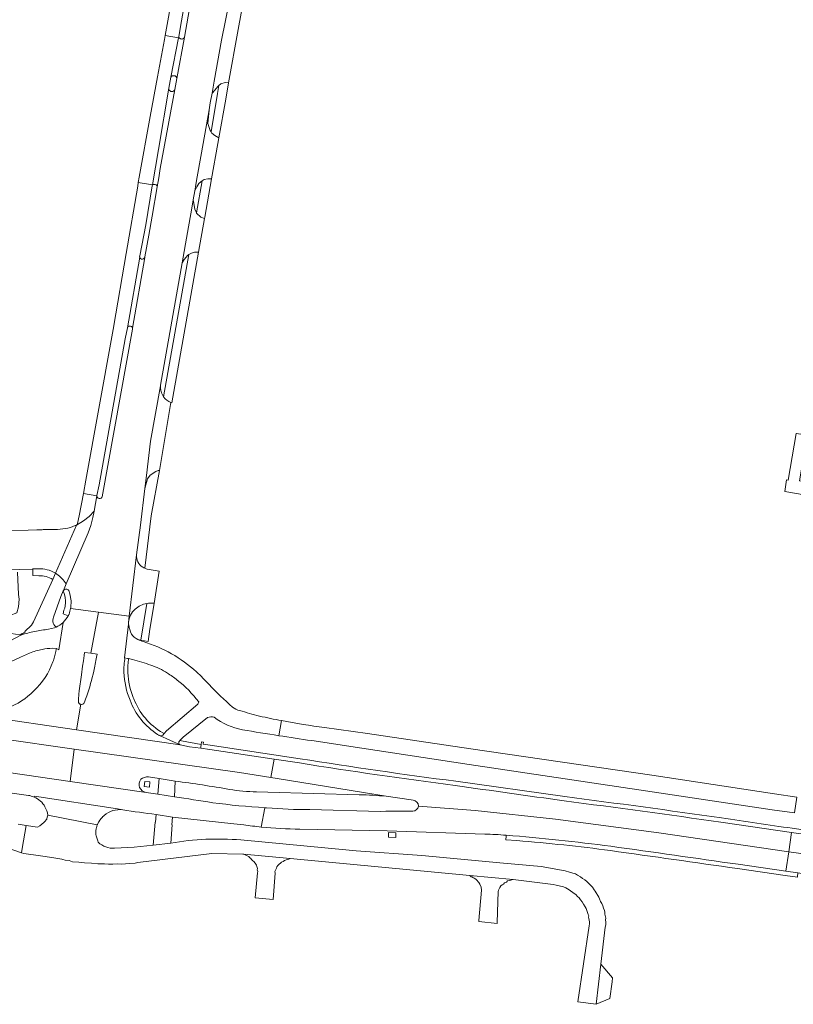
# Model space of a CAD drawing. Header units: metres. Extents: x 151213 to 156373, y 469495 to 475754.
# Tile 13 of 230: x 153380 to 153523, y 471037 to 471220. Entities that reach past the tile are written whole.
import ezdxf

# ---------------------------------------------------------------- set-up
doc = ezdxf.new("R2010")
doc.units = ezdxf.units.M
for name, color, linetype, lineweight in [('B-WE-OG-TERREIN_BEGROEID-GV', 252, 'Continuous', 18), ('B-WE-VH-GESLOTENVERHARDING-GV', 252, 'Continuous', 18), ('B-WE-VH-GESLOTENVERHARDING_ASFALT-GV', 252, 'Continuous', 18), ('B-WE-VH-HALFVERHARDING-GV', 252, 'Continuous', 18), ('B-WE-VH-OPENVERHARDING-GV', 252, 'Continuous', 18), ('B-WE-VH-OPENVERHARDING_BETONSTRAATSTEEN-GV', 252, 'Continuous', 18), ('B-WE-VH-OPENVERHARDING_STRAATBAKSTEEN-GV', 252, 'Continuous', 18), ('B-WE-VH-OPENVERHARDING_TEGEL-GV', 252, 'Continuous', 18)]:
    doc.layers.add(name, color=color, linetype=linetype, lineweight=lineweight)

msp = doc.modelspace()

# ---------------------------------------------------------------- linework, layer by layer
at = {"layer": 'B-WE-OG-TERREIN_BEGROEID-GV', "flags": 128}
for points in [[(153383.072, 471116.795), (153381.988, 471116.832), (153381.963, 471118.048), (153381.814, 471118.044), (153379.477, 471117.956)], [(153379.131, 471117.48), (153379.284, 471113.347), (153379.428, 471112.482), (153379.337, 471111.014), (153378.975, 471109.926), (153377.688, 471109.437), (153376.401, 471109.038), (153371.199, 471108.222), (153368.106, 471107.618), (153371.452, 471107.1), (153379.589, 471105.841), (153379.652, 471105.876)], [(153380.562, 471106.338), (153380.504, 471106.465), (153381.71, 471107.656), (153381.931, 471107.93), (153382.119, 471108.226), (153385.648, 471116.116)], [(153388.537, 471109.373), (153387.604, 471109.735), (153387.738, 471110.413), (153387.87, 471110.805), (153387.959, 471111.209), (153388.019, 471111.807), (153388.019, 471112.133), (153387.957, 471112.761), (153387.828, 471113.32), (153387.587, 471113.985), (153387.175, 471112.981), (153385.786, 471109.141), (153385.705, 471108.868), (153385.672, 471108.585), (153385.689, 471108.301), (153385.756, 471108.024), (153385.87, 471107.763), (153386.028, 471107.526), (153386.266, 471107.277)], [(153401.984, 471104.87), (153403.08, 471111.671)], [(153399.674, 471108.129), (153399.672, 471108.108), (153399.679, 471107.962), (153399.692, 471107.817), (153399.765, 471107.673), (153399.835, 471107.236), (153399.881, 471107.019), (153399.914, 471106.886), (153399.934, 471106.805), (153400.064, 471106.381), (153400.222, 471105.968)], [(153401.443, 471104.962), (153401.679, 471104.922), (153401.984, 471104.87)]]:
    msp.add_lwpolyline(points, dxfattribs=at)
at = {"layer": 'B-WE-OG-TERREIN_BEGROEID-GV'}
for points in [[(153384.411, 471116.651, 0.0747021), (153383.072, 471116.795)], [(153385.648, 471116.116, 0.075411), (153384.411, 471116.651)], [(153400.937, 471110.614, 0.0863723), (153400.087, 471109.483)], [(153401.929, 471111.303, 0.0755615), (153400.937, 471110.614)], [(153403.08, 471111.671, 0.0745926), (153401.929, 471111.303)], [(153387.567, 471108.146, 0.0786788), (153388.537, 471109.373)], [(153400.087, 471109.483, 0.0878264), (153399.674, 471108.129)], [(153386.266, 471107.277, 0.0785314), (153387.567, 471108.146)], [(153379.652, 471105.876, -0.0157865), (153380.1, 471106.121)], [(153380.1, 471106.121, -0.0157447), (153380.562, 471106.338)], [(153400.222, 471105.968, 0.1243936), (153401.443, 471104.962)]]:
    msp.add_lwpolyline(points, format="xyb", dxfattribs=at)
at = {"layer": 'B-WE-VH-GESLOTENVERHARDING-GV'}
for points in [[(153388.956, 471110.757, -0.0180487), (153388.846, 471110.214)], [(153388.537, 471109.373, -0.0786788), (153387.567, 471108.146)], [(153388.619, 471109.526, -0.0128763), (153388.537, 471109.373)], [(153388.696, 471109.681, -0.0077453), (153388.619, 471109.526)], [(153388.846, 471110.214, -0.0188526), (153388.696, 471109.681)], [(153387.567, 471108.146, -0.0785314), (153386.266, 471107.277)], [(153382.308, 471106.482, 0.0271885), (153379.772, 471105.813)], [(153384.901, 471106.873, 0.0273981), (153382.308, 471106.482)], [(153401.443, 471104.962, -0.1243936), (153400.222, 471105.968)], [(153383.71, 471103.14, -0.0334051), (153385.596, 471103.379)], [(153402.436, 471104.601, 0.0012129), (153401.443, 471104.962)], [(153412.268, 471098.993, 0.1122994), (153402.436, 471104.601)], [(153381.37, 471102.47, -0.0426635), (153383.71, 471103.14)], [(153385.991, 471101.798, -0.0174617), (153385.684, 471100.831)], [(153386.225, 471102.775, -0.0185835), (153385.991, 471101.798)], [(153385.684, 471100.831, -0.119678), (153382.137, 471095.461)], [(153398.85, 471098.913, -0.0167893), (153398.859, 471099.926)], [(153398.859, 471099.926, -0.0179117), (153398.939, 471100.929)], [(153400.463, 471101.26, -0.0233665), (153403.839, 471100.217)], [(153403.839, 471100.217, -0.0113527), (153405.397, 471099.617)], [(153405.397, 471099.617, -0.0202096), (153406.899, 471098.757)], [(153393.257, 471099.122, -0.0308816), (153391.961, 471094.524)], [(153399.982, 471093.734, -0.0942402), (153398.85, 471098.913)], [(153406.899, 471098.757, -0.0263837), (153408.723, 471097.475)], [(153413.487, 471097.799, 0.016165), (153412.268, 471098.993)], [(153408.723, 471097.475, -0.0667667), (153412.695, 471093.404)], [(153418.986, 471092.458, -0.020389), (153414.61, 471096.618)], [(153382.137, 471095.461, -0.2359256), (153371.48, 471091.679)], [(153390.442, 471093.523, -0.0223635), (153390.498, 471094.864)], [(153391.961, 471094.524, -0.0080945), (153391.501, 471093.276)], [(153390.891, 471092.975, -0.4243715), (153390.442, 471093.523)], [(153391.501, 471093.276, -0.3392515), (153390.891, 471092.975)], [(153405.095, 471087.378, -0.1591172), (153399.982, 471093.734)], [(153420.276, 471091.821, -0.1262061), (153418.986, 471092.458)], [(153414.352, 471090.528, -0.1645583), (153415.543, 471090.608)], [(153415.543, 471090.608, 0.1155655), (153420.816, 471088.253)], [(153423.963, 471090.798, -0.0117373), (153420.276, 471091.821)], [(153428.063, 471089.944, -0.0083374), (153423.963, 471090.798)], [(153436.039, 471088.684, -0.0160491), (153428.063, 471089.944)], [(153405.464, 471087.18, -0.0653484), (153405.295, 471087.255)], [(153406.06, 471087.279, -0.226395), (153405.464, 471087.18)], [(153420.816, 471088.253, 0.002741), (153427.531, 471087.159)], [(153427.531, 471087.159, 0.003116), (153433.636, 471086.246)], [(153409.121, 471086.171, 0.5068073), (153409.268, 471085.494)], [(153409.268, 471085.494, -0.5068073), (153409.121, 471086.171)], [(153460.228, 471077.928, -0.0078374), (153431.387, 471082.104)], [(153403.43, 471079.527, 0.1892392), (153401.984, 471079.077)], [(153401.984, 471079.077, -0.1892392), (153403.43, 471079.527)], [(153401.984, 471079.077, 0.2366375), (153401.751, 471077.56)], [(153401.751, 471077.56, -0.2366375), (153401.984, 471079.077)], [(153418.432, 471077.209, 0.0116235), (153408.362, 471078.73)], [(153408.362, 471078.73, -0.0116235), (153418.432, 471077.209)], [(153480.403, 471075.087, -0.0002499), (153460.228, 471077.928)], [(153381.147, 471076.097, -0.0637481), (153382.212, 471075.793)], [(153401.751, 471077.56, 0.2205887), (153402.959, 471076.638)], [(153402.959, 471076.638, -0.2205887), (153401.751, 471077.56)], [(153423.399, 471076.762, -0.0356185), (153418.432, 471077.209)], [(153418.432, 471077.209, 0.0356185), (153423.399, 471076.762)], [(153447.456, 471075.937, 0.0190146), (153442.458, 471076.22)], [(153442.458, 471076.22, -0.0190146), (153447.456, 471075.937)], [(153382.212, 471075.793, -0.1621799), (153384.221, 471073.992)], [(153408.192, 471075.854, -0.0001587), (153415.307, 471074.737)], [(153415.307, 471074.737, 0.0001587), (153408.192, 471075.854)], [(153415.307, 471074.737, 0.0175528), (153424.983, 471073.816)], [(153424.983, 471073.816, -0.0175528), (153415.307, 471074.737)], [(153452.381, 471073.203, 0.4000273), (153453.412, 471074.114)], [(153453.412, 471074.114, -0.4000273), (153452.381, 471073.203)], [(153453.412, 471074.114, 0.4074457), (153452.43, 471075.216)], [(153452.43, 471075.216, -0.4074457), (153453.412, 471074.114)], [(153509.466, 471071.124, 0.0036835), (153480.403, 471075.087)], [(153384.221, 471073.992, -0.0952455), (153384.741, 471072.461)], [(153395.19, 471072.396, -0.2062119), (153398.639, 471073.435)], [(153398.639, 471073.435, 0.0144438), (153404.806, 471072.572)], [(153425.292, 471073.798, 0.0188519), (153433.303, 471073.455)], [(153433.303, 471073.455, -0.0188519), (153425.292, 471073.798)], [(153421.051, 471070.63, 0.0107664), (153424.299, 471070.235)], [(153424.299, 471070.235, 0.0229493), (153431.464, 471069.842)], [(153465.694, 471068.914, -0.0182819), (153469.688, 471068.715)], [(153469.688, 471068.715, -0.0124185), (153489.091, 471066.668)], [(153489.091, 471066.668, -0.0008029), (153512.635, 471063.329)]]:
    msp.add_lwpolyline(points, format="xyb", dxfattribs=at)
at = {"layer": 'B-WE-VH-GESLOTENVERHARDING-GV', "flags": 128}
for points in [[(153390.498, 471094.864), (153390.561, 471095.458), (153390.965, 471098.43), (153391.196, 471100.028), (153391.34, 471101.02), (153391.483, 471102.011), (153391.564, 471102.569), (153392.722, 471102.424), (153394.108, 471110.065), (153388.956, 471110.757)], [(153398.939, 471100.929), (153398.991, 471101.326), (153398.977, 471101.574), (153399.692, 471107.817), (153399.679, 471107.962), (153399.672, 471108.108), (153399.674, 471108.129), (153399.814, 471109.298), (153394.108, 471110.065), (153392.722, 471102.424), (153393.879, 471102.278), (153393.77, 471101.679), (153393.662, 471101.086), (153393.581, 471100.694), (153393.378, 471099.71), (153393.257, 471099.122)], [(153386.266, 471107.277), (153385.998, 471107.155), (153384.901, 471106.873)], [(153385.596, 471103.379), (153386.339, 471103.309), (153386.806, 471103.082), (153387.567, 471108.146)], [(153387.567, 471108.146), (153386.806, 471103.082), (153386.339, 471103.309), (153386.298, 471103.119), (153386.225, 471102.775)], [(153400.222, 471105.968), (153400.064, 471106.381), (153399.934, 471106.805), (153399.914, 471106.886), (153399.881, 471107.019), (153399.835, 471107.236), (153399.765, 471107.673), (153399.692, 471107.817), (153398.977, 471101.574), (153399.495, 471101.484), (153399.694, 471101.438), (153400.463, 471101.26)], [(153379.772, 471105.813), (153378.702, 471105.206), (153376.694, 471104.159), (153375.155, 471103.374)], [(153372.27, 471098.187), (153376.215, 471100.104), (153379.697, 471101.703), (153381.37, 471102.47)], [(153414.61, 471096.618), (153413.606, 471097.673), (153413.487, 471097.799)], [(153375.783, 471086.62), (153389.626, 471084.667), (153420.288, 471080.34), (153426.048, 471079.394), (153426.701, 471082.812), (153414.746, 471084.619), (153413.077, 471084.841), (153411.011, 471085.124), (153409.268, 471085.494), (153390.081, 471088.251), (153373.128, 471090.687), (153371.383, 471090.938), (153364.4, 471091.903), (153362.807, 471092.157), (153334.026, 471096.07), (153327.01, 471097.008), (153326.501, 471093.258), (153337.844, 471091.713)], [(153371.48, 471091.679), (153365.54, 471092.5), (153364.445, 471092.656), (153364.434, 471092.151), (153364.4, 471091.903), (153371.383, 471090.938), (153373.128, 471090.687), (153390.081, 471088.251), (153390.891, 471092.975)], [(153390.891, 471092.975), (153390.081, 471088.251), (153409.268, 471085.494), (153405.464, 471087.18)], [(153412.695, 471093.404), (153412.541, 471093.01), (153406.737, 471088.03), (153406.298, 471087.543), (153406.06, 471087.279)], [(153409.121, 471086.171), (153409.208, 471086.26), (153409.819, 471086.881), (153414.352, 471090.528)], [(153428.063, 471089.944), (153427.531, 471087.159)], [(153427.531, 471087.159), (153428.063, 471089.944)], [(153433.636, 471086.246), (153442.926, 471084.824), (153462.83, 471081.829), (153495.458, 471076.931), (153518.956, 471073.447), (153523.083, 471072.843), (153523.517, 471075.792), (153519.389, 471076.401), (153496.684, 471079.831), (153463.118, 471084.739), (153443.965, 471087.592), (153436.039, 471088.684)], [(153408.192, 471075.854), (153405.148, 471076.302), (153402.959, 471076.638), (153388.868, 471078.692), (153325.773, 471087.888), (153325.275, 471084.211), (153342.261, 471081.627), (153361.834, 471078.847), (153381.147, 471076.097)], [(153325.773, 471087.888), (153388.868, 471078.692), (153389.626, 471084.667), (153375.783, 471086.62)], [(153405.295, 471087.255), (153405.095, 471087.378)], [(153405.464, 471087.18), (153409.268, 471085.494)], [(153413.077, 471084.841), (153413.107, 471085.089), (153413.15, 471085.501), (153409.503, 471086.203), (153409.208, 471086.26), (153409.121, 471086.171)], [(153409.268, 471085.494), (153411.011, 471085.124), (153413.077, 471084.841)], [(153447.456, 471075.937), (153427.228, 471079.2), (153426.048, 471079.394), (153420.288, 471080.34), (153389.626, 471084.667), (153388.868, 471078.692), (153402.959, 471076.638)], [(153431.387, 471082.104), (153426.701, 471082.812), (153426.048, 471079.394), (153427.228, 471079.2), (153447.456, 471075.937), (153452.07, 471075.268), (153452.43, 471075.216)], [(153402.959, 471076.638), (153405.148, 471076.302), (153405.399, 471079.211), (153403.43, 471079.527)], [(153403.43, 471079.527), (153405.399, 471079.211), (153408.362, 471078.73)], [(153408.362, 471078.73), (153408.192, 471075.854)], [(153382.212, 471075.793), (153382.287, 471075.924), (153397.627, 471073.589), (153398.639, 471073.435)], [(153398.639, 471073.435), (153397.627, 471073.589), (153382.287, 471075.924), (153382.212, 471075.793)], [(153442.458, 471076.22), (153425.534, 471076.701), (153423.399, 471076.762)], [(153423.399, 471076.762), (153425.534, 471076.701), (153442.458, 471076.22)], [(153452.43, 471075.216), (153452.07, 471075.268), (153447.456, 471075.937)], [(153512.635, 471063.329), (153521.491, 471062.046), (153522.025, 471065.667), (153497.927, 471069.159), (153478.841, 471071.666), (153463.943, 471073.273), (153453.412, 471074.114)], [(153453.412, 471074.114), (153463.943, 471073.273), (153478.841, 471071.666), (153497.927, 471069.159), (153522.025, 471065.667), (153522.547, 471069.209), (153509.466, 471071.124)], [(153384.741, 471072.461), (153393.909, 471070.631), (153393.947, 471070.731), (153393.992, 471070.822), (153394.132, 471071.107), (153394.196, 471071.211), (153394.3, 471071.381), (153394.351, 471071.464), (153394.447, 471071.593), (153394.555, 471071.739), (153394.601, 471071.8), (153394.752, 471071.968), (153394.852, 471072.078), (153394.882, 471072.112), (153395.1, 471072.313), (153395.19, 471072.396)], [(153404.806, 471072.572), (153407.865, 471072.087)], [(153425.292, 471073.798), (153424.983, 471073.816), (153424.299, 471070.235)], [(153424.299, 471070.235), (153424.983, 471073.816)], [(153424.983, 471073.816), (153425.292, 471073.798)], [(153433.303, 471073.455), (153446.331, 471073.136), (153447.363, 471073.168), (153451.897, 471073.2), (153452.381, 471073.203)], [(153452.381, 471073.203), (153451.897, 471073.2), (153447.363, 471073.168), (153446.331, 471073.136), (153433.303, 471073.455)], [(153407.865, 471072.087), (153419.221, 471070.838), (153421.051, 471070.63)], [(153431.464, 471069.842), (153447.647, 471069.516), (153465.694, 471068.914)]]:
    msp.add_lwpolyline(points, dxfattribs=at)
for points in [[(153403.661, 471078.602), (153403.574, 471077.637), (153402.609, 471077.724), (153402.696, 471078.689)], [(153405.148, 471076.302), (153408.192, 471075.854), (153408.362, 471078.73), (153405.399, 471079.211)], [(153558.353, 471063.918), (153536.903, 471067.082), (153535.837, 471067.249), (153526.974, 471068.578), (153522.547, 471069.209), (153522.025, 471065.667), (153534.181, 471063.953), (153557.227, 471060.483), (153583.83, 471056.583), (153607.092, 471053.084), (153619.574, 471051.28), (153619.901, 471054.829), (153604.231, 471057.17), (153576.896, 471061.141), (153559.469, 471063.775)], [(153521.491, 471062.046), (153523.721, 471061.723), (153524.751, 471061.57), (153534.068, 471060.187), (153536.774, 471059.786), (153542.946, 471058.89), (153544.349, 471058.687), (153551.246, 471057.686), (153564.953, 471055.656), (153586.306, 471052.488), (153604.831, 471049.737), (153619.236, 471047.609), (153619.574, 471051.28), (153607.092, 471053.084), (153583.83, 471056.583), (153557.227, 471060.483), (153534.181, 471063.953), (153522.025, 471065.667)]]:
    msp.add_lwpolyline(points, close=True, dxfattribs=at)
at = {"layer": 'B-WE-VH-GESLOTENVERHARDING_ASFALT-GV', "flags": 128}
for points in [[(153388.956, 471110.757), (153394.108, 471110.065), (153399.814, 471109.298), (153401.182, 471120.679), (153401.9, 471126.184), (153402.724, 471132.957), (153403.021, 471135.4), (153403.751, 471141.736), (153405.62, 471152.014), (153405.597, 471152.138), (153409.61, 471174.781), (153410.601, 471180.372), (153411.419, 471184.909), (153411.692, 471186.477), (153411.973, 471188.095), (153412.101, 471188.831), (153412.265, 471190.011), (153413.191, 471195.153), (153414.625, 471203.12), (153414.856, 471204.404), (153415.177, 471206.188), (153415.583, 471208.439), (153416.949, 471216.018), (153419.753, 471230.07)], [(153412.02, 471227.96), (153410.086, 471216.602)], [(153410.078, 471216.563), (153408.664, 471208.918), (153408.292, 471206.905), (153405.579, 471192.24), (153405.308, 471190.531), (153405.01, 471188.829), (153404.067, 471183.445), (153403.452, 471179.875), (153402.734, 471175.871), (153402.712, 471175.779), (153400.445, 471162.664), (153400.446, 471162.635), (153400.441, 471162.481), (153394.841, 471131.446), (153394.752, 471131.278), (153394.608, 471131.154), (153394.428, 471131.091), (153394.238, 471131.098), (153394.064, 471131.174), (153393.929, 471131.308), (153393.853, 471131.483), (153393.84, 471131.583), (153393.314, 471128.775), (153393.093, 471127.594), (153392.732, 471126.136), (153392.222, 471124.724), (153388.142, 471115.272), (153387.634, 471114.07), (153387.719, 471114.153), (153387.818, 471114.218), (153387.927, 471114.265), (153388.042, 471114.291), (153388.161, 471114.296), (153388.278, 471114.279), (153388.39, 471114.24), (153388.493, 471114.183), (153388.633, 471114.048), (153388.801, 471113.429), (153389.057, 471112.136)], [(153386.075, 471125.385), (153383.861, 471125.336), (153383.691, 471125.324), (153382.719, 471125.285), (153369.944, 471124.827), (153367.106, 471124.719), (153365.686, 471124.675)], [(153386.162, 471117.288), (153390.059, 471126.182), (153389.979, 471126.135), (153389.83, 471126.094)], [(153360.691, 471117.656), (153361.944, 471117.603), (153379.477, 471117.956), (153381.814, 471118.044), (153381.963, 471118.048), (153382.965, 471118.077)], [(153385.998, 471107.155), (153386.266, 471107.277), (153386.028, 471107.526), (153385.87, 471107.763), (153385.756, 471108.024), (153385.689, 471108.301), (153385.672, 471108.585), (153385.705, 471108.868), (153385.786, 471109.141), (153387.175, 471112.981), (153387.587, 471113.985), (153387.634, 471114.07), (153388.142, 471115.272), (153387.6, 471116.053), (153386.933, 471116.732), (153386.162, 471117.288), (153385.648, 471116.116), (153382.119, 471108.226), (153381.931, 471107.93), (153381.71, 471107.656), (153380.504, 471106.465), (153380.562, 471106.338)], [(153384.901, 471106.873), (153385.998, 471107.155)], [(153379.652, 471105.876), (153379.589, 471105.841), (153379.772, 471105.813)], [(153393.909, 471070.631), (153384.741, 471072.461), (153384.646, 471072.083), (153384.544, 471071.752), (153384.531, 471071.711), (153384.37, 471071.491), (153384.298, 471071.402), (153384.284, 471071.385), (153384.194, 471071.282), (153384.046, 471071.131), (153384.003, 471071.087), (153383.26, 471070.453), (153382.833, 471070.205), (153380.755, 471070.538), (153379.991, 471066.242), (153379.848, 471065.475), (153380.295, 471065.319), (153383.376, 471064.893), (153385.503, 471064.56), (153387.337, 471064.265), (153387.536, 471064.234), (153387.971, 471064.119), (153388.721, 471064.026), (153389.337, 471063.813), (153390.499, 471063.715), (153390.947, 471063.649), (153391.553, 471063.593), (153392.824, 471063.518), (153394.035, 471063.407), (153395.271, 471063.393), (153395.986, 471063.36), (153396.81, 471063.351), (153397.647, 471063.39), (153398.471, 471063.38), (153399.15, 471063.409), (153399.794, 471063.498), (153400.946, 471063.558), (153401.432, 471063.637), (153415.148, 471065.309), (153420.856, 471065.207), (153421.085, 471065.185), (153429.675, 471064.376), (153462.922, 471061.243), (153470.971, 471060.485), (153478.379, 471059.575), (153478.923, 471059.484), (153480.277, 471059.129), (153480.699, 471058.967), (153481.373, 471058.583), (153482.239, 471057.943), (153482.6, 471057.745), (153482.911, 471057.353), (153483.211, 471057.119), (153483.425, 471056.753), (153483.736, 471056.362), (153483.985, 471055.935), (153484.319, 471055.434), (153484.497, 471055.129), (153484.615, 471054.788), (153484.719, 471054.399), (153484.885, 471054.046), (153484.966, 471053.766), (153484.951, 471053.512), (153484.997, 471053.293), (153485.087, 471052.649), (153485.095, 471052.286), (153485.054, 471051.935), (153482.965, 471037.862), (153486.354, 471037.386), (153487.225, 471044.795), (153488.033, 471051.67), (153488.147, 471052.105), (153488.129, 471052.626), (153488.085, 471053.051), (153488.113, 471053.354), (153487.94, 471054.071), (153487.932, 471054.435), (153487.863, 471054.763), (153487.674, 471055.226), (153487.57, 471055.615), (153487.381, 471056.078), (153487.167, 471056.444), (153486.978, 471056.906), (153486.813, 471057.26), (153486.171, 471058.358), (153485.98, 471058.615), (153485.646, 471059.116), (153484.628, 471060.158), (153484.244, 471060.465), (153483.834, 471060.676), (153483.45, 471060.983), (153482.872, 471061.342), (153482.511, 471061.54), (153482.04, 471061.715), (153481.411, 471061.88), (153480.602, 471062.143), (153476.15, 471062.898), (153468.501, 471063.613), (153454.015, 471064.966), (153441.859, 471065.832), (153420.495, 471067.849)], [(153375.951, 471066.838), (153379.848, 471065.475), (153379.991, 471066.242), (153380.755, 471070.538), (153379.229, 471070.783)], [(153393.61, 471069.523), (153393.685, 471069.935), (153393.735, 471070.115), (153393.798, 471070.339), (153393.821, 471070.4), (153393.909, 471070.631)], [(153394.076, 471067.418), (153393.998, 471067.669), (153393.699, 471068.624)], [(153407.558, 471067.252), (153404.263, 471066.858), (153400.719, 471066.486), (153397.124, 471066.3)]]:
    msp.add_lwpolyline(points, dxfattribs=at)
at = {"layer": 'B-WE-VH-GESLOTENVERHARDING_ASFALT-GV'}
for points in [[(153410.086, 471216.602, -0.0542701), (153410.078, 471216.563)], [(153389.83, 471126.094, -0.1094248), (153386.075, 471125.385)], [(153382.965, 471118.077, -0.0742138), (153384.623, 471117.922)], [(153384.623, 471117.922, -0.0740825), (153386.162, 471117.288)], [(153389.038, 471111.444, -0.0231339), (153388.956, 471110.757)], [(153389.057, 471112.136, -0.02166), (153389.038, 471111.444)], [(153380.1, 471106.121, 0.0157865), (153379.652, 471105.876)], [(153379.772, 471105.813, -0.0271885), (153382.308, 471106.482)], [(153380.562, 471106.338, 0.0157447), (153380.1, 471106.121)], [(153382.308, 471106.482, -0.0273981), (153384.901, 471106.873)], [(153393.699, 471068.624, -0.0366783), (153393.61, 471069.523)], [(153395.489, 471066.555, -0.0984052), (153394.076, 471067.418)], [(153414.008, 471067.96, 0.0316213), (153407.558, 471067.252)], [(153420.495, 471067.849, 0.0316003), (153414.008, 471067.96)], [(153397.124, 471066.3, -0.0984607), (153395.489, 471066.555)]]:
    msp.add_lwpolyline(points, format="xyb", dxfattribs=at)
at = {"layer": 'B-WE-VH-GESLOTENVERHARDING_ASFALT-GV', "flags": 128}
for points in [[(153391.363, 471132.016), (153390.581, 471127.873), (153390.253, 471126.488), (153390.185, 471126.317), (153390.059, 471126.182), (153391.367, 471126.942), (153392.41, 471127.785), (153393.314, 471128.775), (153393.84, 471131.583)], [(153386.162, 471117.288), (153386.933, 471116.732), (153387.6, 471116.053), (153388.142, 471115.272), (153392.222, 471124.724), (153392.732, 471126.136), (153393.093, 471127.594), (153393.314, 471128.775), (153392.41, 471127.785), (153391.367, 471126.942), (153390.059, 471126.182)], [(153404.647, 471071.118), (153404.263, 471066.858), (153407.558, 471067.252), (153407.76, 471070.647), (153407.749, 471070.648), (153407.865, 471072.087), (153404.806, 471072.572), (153404.684, 471071.113)]]:
    msp.add_lwpolyline(points, close=True, dxfattribs=at)
at = {"layer": 'B-WE-VH-HALFVERHARDING-GV', "flags": 128}
for points in [[(153431.51, 471082.894), (153414.846, 471085.414), (153413.548, 471085.581), (153413.597, 471085.967), (153413.236, 471086.008), (153413.15, 471085.501), (153413.107, 471085.089), (153413.077, 471084.841), (153414.746, 471084.619), (153426.701, 471082.812), (153431.387, 471082.104)], [(153480.51, 471075.88), (153460.335, 471078.721)], [(153509.466, 471071.124), (153522.547, 471069.209), (153526.974, 471068.578), (153535.837, 471067.249), (153535.956, 471068.04), (153527.089, 471069.37), (153522.664, 471070.001)], [(153469.688, 471068.715), (153469.654, 471068.516), (153469.604, 471067.885), (153471.658, 471067.723)], [(153512.521, 471062.537), (153521.37, 471061.259), (153523.624, 471060.934), (153523.678, 471061.064), (153523.721, 471061.723), (153521.491, 471062.046), (153512.635, 471063.329)]]:
    msp.add_lwpolyline(points, dxfattribs=at)
at = {"layer": 'B-WE-VH-HALFVERHARDING-GV'}
for points in [[(153431.387, 471082.104, 0.0078374), (153460.228, 471077.928)], [(153460.335, 471078.721, -0.0078078), (153431.51, 471082.894)], [(153460.228, 471077.928, 0.0002499), (153480.403, 471075.087)], [(153509.582, 471071.916, 0.003644), (153480.51, 471075.88)], [(153480.403, 471075.087, -0.0036835), (153509.466, 471071.124)], [(153522.664, 471070.001, -0.0013503), (153509.582, 471071.916)], [(153489.091, 471066.668, 0.0124185), (153469.688, 471068.715)], [(153471.658, 471067.723, -0.0128151), (153488.984, 471065.875)], [(153488.984, 471065.875, -0.0008507), (153512.521, 471062.537)], [(153512.635, 471063.329, 0.0008029), (153489.091, 471066.668)]]:
    msp.add_lwpolyline(points, format="xyb", dxfattribs=at)
at = {"layer": 'B-WE-VH-OPENVERHARDING-GV', "flags": 128}
for points in [[(153393.257, 471099.122), (153393.378, 471099.71), (153393.581, 471100.694), (153393.662, 471101.086), (153393.77, 471101.679), (153393.879, 471102.278), (153392.722, 471102.424), (153391.564, 471102.569), (153391.483, 471102.011), (153391.34, 471101.02), (153391.196, 471100.028), (153390.965, 471098.43), (153390.561, 471095.458), (153390.498, 471094.864)], [(153399.602, 471100.504), (153399.634, 471100.828), (153399.672, 471101.211), (153399.694, 471101.438), (153399.495, 471101.484), (153398.977, 471101.574), (153398.991, 471101.326), (153398.939, 471100.929)], [(153405.095, 471087.378), (153405.295, 471087.255)], [(153406.06, 471087.279), (153406.298, 471087.543), (153406.058, 471087.678)]]:
    msp.add_lwpolyline(points, dxfattribs=at)
at = {"layer": 'B-WE-VH-OPENVERHARDING-GV'}
for points in [[(153398.859, 471099.926, 0.0167893), (153398.85, 471098.913)], [(153398.939, 471100.929, 0.0179117), (153398.859, 471099.926)], [(153399.587, 471098.806, -0.0177102), (153399.571, 471099.823)], [(153399.571, 471099.823, -0.0101911), (153399.602, 471100.504)], [(153391.961, 471094.524, 0.0308816), (153393.257, 471099.122)], [(153398.85, 471098.913, 0.0942402), (153399.982, 471093.734)], [(153400.58, 471094.254, -0.0823903), (153399.587, 471098.806)], [(153390.498, 471094.864, 0.0223635), (153390.442, 471093.523)], [(153391.501, 471093.276, 0.0080945), (153391.961, 471094.524)], [(153400.678, 471094.014, -0.0071425), (153400.58, 471094.254)], [(153390.442, 471093.523, 0.4243715), (153390.891, 471092.975)], [(153390.891, 471092.975, 0.3392515), (153391.501, 471093.276)], [(153399.982, 471093.734, 0.1591172), (153405.095, 471087.378)], [(153406.058, 471087.678, -0.1739481), (153400.678, 471094.014)], [(153405.295, 471087.255, 0.0653484), (153405.464, 471087.18)], [(153405.464, 471087.18, 0.226395), (153406.06, 471087.279)]]:
    msp.add_lwpolyline(points, format="xyb", dxfattribs=at)
at = {"layer": 'B-WE-VH-OPENVERHARDING-GV', "flags": 128}
for points in [[(153403.661, 471078.602), (153402.696, 471078.689), (153402.609, 471077.724), (153403.574, 471077.637)], [(153449.212, 471068.303), (153449.225, 471069.157), (153447.886, 471069.219), (153447.873, 471068.365)]]:
    msp.add_lwpolyline(points, close=True, dxfattribs=at)
at = {"layer": 'B-WE-VH-OPENVERHARDING_BETONSTRAATSTEEN-GV', "flags": 128}
for points in [[(153419.753, 471230.07), (153416.949, 471216.018), (153415.583, 471208.439), (153415.177, 471206.188), (153415.672, 471206.786), (153416.22, 471207.46), (153416.448, 471207.64), (153416.831, 471207.945), (153417.622, 471208.169), (153418.236, 471208.14), (153419.988, 471218.032), (153421.689, 471227.173)], [(153405.62, 471152.014), (153403.751, 471141.736), (153403.021, 471135.4), (153402.724, 471132.957), (153403.194, 471134.753), (153403.737, 471135.424), (153404.743, 471136.095), (153405.167, 471136.287), (153405.423, 471136.323), (153405.811, 471138.493), (153407.567, 471148.867)], [(153401.182, 471120.679), (153399.814, 471109.298), (153399.674, 471108.129)], [(153382.965, 471118.077), (153381.963, 471118.048), (153381.988, 471116.832), (153383.072, 471116.795)], [(153404.303, 471111.685), (153404.42, 471111.675), (153405.371, 471117.616), (153403.174, 471118.02)], [(153385.648, 471116.116), (153386.162, 471117.288)], [(153389.057, 471112.136), (153388.801, 471113.429), (153388.633, 471114.048), (153388.493, 471114.183), (153388.39, 471114.24), (153388.278, 471114.279), (153388.161, 471114.296), (153388.042, 471114.291), (153387.927, 471114.265), (153387.818, 471114.218), (153387.719, 471114.153), (153387.634, 471114.07)], [(153387.634, 471114.07), (153387.587, 471113.985), (153387.828, 471113.32), (153387.957, 471112.761), (153388.019, 471112.133), (153388.019, 471111.807), (153387.959, 471111.209), (153387.87, 471110.805), (153387.738, 471110.413), (153387.604, 471109.735), (153388.537, 471109.373)]]:
    msp.add_lwpolyline(points, dxfattribs=at)
for points in [[(153407.177, 471207.111), (153407.539, 471209.159), (153408.947, 471216.481), (153406.494, 471216.931), (153406.352, 471216.155), (153405.093, 471209.25), (153403.679, 471201.873), (153401.667, 471190.653), (153401.502, 471189.655), (153404.125, 471189.222), (153405.274, 471195.801)], [(153407.987, 471209.442), (153408.141, 471209.44), (153408.229, 471209.429), (153408.336, 471209.399), (153408.401, 471209.356), (153408.483, 471209.297), (153408.556, 471209.216), (153408.61, 471209.127), (153408.664, 471208.918), (153410.078, 471216.563), (153410.032, 471216.493), (153409.993, 471216.438), (153409.932, 471216.382), (153409.787, 471216.3), (153409.656, 471216.25), (153409.574, 471216.25), (153409.456, 471216.259), (153409.356, 471216.287), (153409.266, 471216.327), (153409.171, 471216.395), (153409.094, 471216.454), (153409.021, 471216.568), (153408.989, 471216.699), (153408.947, 471216.481), (153407.539, 471209.159), (153407.579, 471209.231), (153407.62, 471209.304), (153407.697, 471209.37), (153407.79, 471209.408), (153407.908, 471209.433)], [(153408.141, 471209.44), (153407.987, 471209.442), (153407.908, 471209.433), (153407.79, 471209.408), (153407.697, 471209.37), (153407.62, 471209.304), (153407.579, 471209.231), (153407.539, 471209.159), (153407.177, 471207.111), (153407.185, 471206.902), (153407.248, 471206.771), (153407.321, 471206.698), (153407.43, 471206.617), (153407.534, 471206.549), (153407.656, 471206.526), (153407.801, 471206.526), (153407.914, 471206.54), (153408.023, 471206.594), (153408.105, 471206.658), (153408.195, 471206.757), (153408.292, 471206.905), (153408.664, 471208.918), (153408.61, 471209.127), (153408.556, 471209.216), (153408.483, 471209.297), (153408.401, 471209.356), (153408.336, 471209.399), (153408.229, 471209.429)], [(153405.308, 471190.531), (153405.579, 471192.24), (153408.292, 471206.905), (153408.195, 471206.757), (153408.105, 471206.658), (153408.023, 471206.594), (153407.914, 471206.54), (153407.801, 471206.526), (153407.656, 471206.526), (153407.534, 471206.549), (153407.43, 471206.617), (153407.321, 471206.698), (153407.248, 471206.771), (153407.185, 471206.902), (153407.177, 471207.111), (153405.274, 471195.801), (153404.125, 471189.222), (153404.096, 471189.058), (153404.158, 471189.217), (153404.244, 471189.294), (153404.339, 471189.312), (153404.452, 471189.321), (153404.629, 471189.312), (153404.81, 471189.248), (153404.883, 471189.167), (153404.955, 471189.063), (153405.01, 471188.922), (153405.01, 471188.829)], [(153416.44, 471197.942), (153415.717, 471198.358), (153415.142, 471198.83), (153415.004, 471199.044), (153414.837, 471199.302), (153414.423, 471200.596), (153414.625, 471203.12), (153413.191, 471195.153), (153412.265, 471190.011), (153412.101, 471188.831), (153411.973, 471188.095), (153412.348, 471188.88), (153412.707, 471189.464), (153413.094, 471189.805), (153413.313, 471189.948), (153413.714, 471190.21), (153414.387, 471190.335), (153415.087, 471190.313), (153416.251, 471196.865)], [(153411.419, 471184.909), (153410.601, 471180.372), (153409.61, 471174.781), (153410.008, 471175.398), (153410.712, 471176.194), (153410.887, 471176.3), (153411.349, 471176.58), (153411.94, 471176.762), (153412.683, 471176.78), (153413.787, 471182.996), (153413.076, 471183.267), (153412.303, 471183.995), (153412.268, 471184.07), (153411.962, 471184.723), (153411.758, 471186.156), (153411.692, 471186.477)], [(153399.495, 471162.745), (153399.592, 471162.903), (153399.737, 471163.016), (153399.912, 471163.068), (153400.094, 471163.053), (153400.257, 471162.972), (153400.38, 471162.836), (153400.445, 471162.664), (153402.712, 471175.779), (153402.611, 471175.618), (153402.459, 471175.506), (153402.277, 471175.459), (153402.09, 471175.483), (153401.925, 471175.576), (153401.808, 471175.724), (153401.775, 471175.804)], [(153526.672, 471131.495), (153527.068, 471133.873), (153524.014, 471134.376), (153525.416, 471142.832), (153523.486, 471143.162), (153523.394, 471143.156), (153521.893, 471134.501), (153521.59, 471134.55), (153521.276, 471132.396)], [(153421.085, 471065.185), (153421.652, 471064.895), (153421.978, 471064.758), (153422.133, 471064.562), (153422.35, 471064.402), (153422.505, 471064.207), (153422.709, 471063.998), (153422.925, 471063.838), (153423.152, 471063.52), (153423.259, 471063.337), (153423.414, 471063.142), (153423.46, 471062.923), (153423.519, 471062.752), (153423.565, 471062.534), (153423.549, 471062.279), (153423.631, 471062), (153423.568, 471061.758), (153423.134, 471057.12), (153426.481, 471056.813), (153426.852, 471061.672), (153426.831, 471061.987), (153427.092, 471062.59), (153427.169, 471062.88), (153427.39, 471063.132), (153427.598, 471063.336), (153427.855, 471063.527), (153428.063, 471063.73), (153428.356, 471063.86), (153428.6, 471064.003), (153429.062, 471064.192), (153429.39, 471064.261), (153429.675, 471064.376)], [(153470.971, 471060.485), (153462.922, 471061.243), (153463.159, 471061.035), (153463.353, 471060.985), (153463.485, 471060.898), (153463.714, 471060.786), (153464.027, 471060.601), (153464.266, 471060.332), (153464.457, 471060.075), (153464.625, 471059.927), (153464.804, 471059.622), (153465.028, 471059.099), (153465.082, 471058.516), (153464.618, 471052.905), (153464.598, 471052.71), (153467.988, 471052.381), (153468.027, 471052.538), (153468.17, 471058.275), (153468.233, 471058.516), (153468.358, 471058.794), (153468.518, 471059.01), (153468.703, 471059.323), (153468.912, 471059.527), (153469.156, 471059.669), (153469.377, 471059.921), (153469.718, 471060.039), (153469.926, 471060.242), (153470.315, 471060.347)]]:
    msp.add_lwpolyline(points, close=True, dxfattribs=at)
at = {"layer": 'B-WE-VH-OPENVERHARDING_BETONSTRAATSTEEN-GV'}
for points in [[(153406.2, 471149.937, -0.1781014), (153405.62, 471152.014)], [(153407.567, 471148.867, -0.1423247), (153406.2, 471149.937)], [(153402.32, 471118.388, -0.2673068), (153401.182, 471120.679)], [(153384.623, 471117.922, 0.0742138), (153382.965, 471118.077)], [(153386.162, 471117.288, 0.0740825), (153384.623, 471117.922)], [(153402.706, 471118.174, -0.0426919), (153402.32, 471118.388)], [(153403.174, 471118.02, -0.0474912), (153402.706, 471118.174)], [(153383.072, 471116.795, -0.0747021), (153384.411, 471116.651)], [(153384.411, 471116.651, -0.075411), (153385.648, 471116.116)], [(153388.846, 471110.214, 0.0180487), (153388.956, 471110.757)], [(153388.956, 471110.757, 0.0231339), (153389.038, 471111.444)], [(153389.038, 471111.444, 0.02166), (153389.057, 471112.136)], [(153400.087, 471109.483, -0.0863723), (153400.937, 471110.614)], [(153400.937, 471110.614, -0.0755615), (153401.929, 471111.303)], [(153401.929, 471111.303, -0.0745926), (153403.08, 471111.671)], [(153403.08, 471111.671, -0.0377849), (153403.691, 471111.724)], [(153403.691, 471111.724, -0.0376371), (153404.303, 471111.685)], [(153388.537, 471109.373, 0.0128763), (153388.619, 471109.526)], [(153388.619, 471109.526, 0.0077453), (153388.696, 471109.681)], [(153388.696, 471109.681, 0.0188526), (153388.846, 471110.214)], [(153399.674, 471108.129, -0.0878264), (153400.087, 471109.483)]]:
    msp.add_lwpolyline(points, format="xyb", dxfattribs=at)
at = {"layer": 'B-WE-VH-OPENVERHARDING_STRAATBAKSTEEN-GV', "flags": 128}
msp.add_lwpolyline([(153488.855, 471038.474), (153489.288, 471041.557), (153489.39, 471042.286), (153487.225, 471044.795), (153486.354, 471037.386)], close=True, dxfattribs=at)
at = {"layer": 'B-WE-VH-OPENVERHARDING_TEGEL-GV', "flags": 128}
for points in [[(153411.034, 471228.23), (153408.584, 471228.686), (153407.109, 471220.28), (153406.494, 471216.931), (153408.947, 471216.481), (153408.989, 471216.699), (153409.53, 471219.639), (153411.022, 471228.161)], [(153418.236, 471208.14), (153417.622, 471208.169), (153416.831, 471207.945), (153416.448, 471207.64), (153416.183, 471206.181), (153415.004, 471199.044), (153415.142, 471198.83), (153415.717, 471198.358), (153416.44, 471197.942), (153417.703, 471205.131)], [(153399.486, 471162.718), (153399.495, 471162.745), (153401.775, 471175.804), (153401.753, 471175.905), (153401.77, 471176.093), (153402.899, 471181.79), (153404.096, 471189.058), (153404.125, 471189.222), (153401.502, 471189.655), (153401.395, 471189.004), (153399.261, 471176.535), (153396.946, 471163.195), (153396.948, 471163.086), (153396.595, 471161.068), (153391.782, 471134.504), (153391.363, 471132.016), (153393.84, 471131.583), (153393.845, 471131.673), (153394.245, 471133.648), (153399.106, 471160.704)], [(153415.087, 471190.313), (153414.387, 471190.335), (153413.714, 471190.21), (153413.313, 471189.948), (153412.268, 471184.07), (153412.303, 471183.995), (153413.076, 471183.267), (153413.787, 471182.996), (153413.833, 471183.257)]]:
    msp.add_lwpolyline(points, close=True, dxfattribs=at)
for points in [[(153407.567, 471148.867), (153407.715, 471148.812), (153412.683, 471176.78), (153411.94, 471176.762), (153411.349, 471176.58), (153410.887, 471176.3), (153406.2, 471149.937)], [(153405.423, 471136.323), (153405.167, 471136.287), (153404.743, 471136.095), (153403.737, 471135.424), (153403.194, 471134.753), (153402.724, 471132.957), (153401.9, 471126.184), (153401.182, 471120.679)], [(153402.706, 471118.174), (153403.923, 471127.922), (153405.423, 471136.323)], [(153401.984, 471104.87), (153403.325, 471104.641), (153403.673, 471106.873), (153404.42, 471111.675), (153404.303, 471111.685)], [(153403.08, 471111.671), (153401.984, 471104.87)]]:
    msp.add_lwpolyline(points, dxfattribs=at)
at = {"layer": 'B-WE-VH-OPENVERHARDING_TEGEL-GV'}
for points in [[(153406.2, 471149.937, 0.1423247), (153407.567, 471148.867)], [(153401.182, 471120.679, 0.2673068), (153402.32, 471118.388)], [(153402.32, 471118.388, 0.0426919), (153402.706, 471118.174)], [(153403.691, 471111.724, 0.0377849), (153403.08, 471111.671)], [(153404.303, 471111.685, 0.0376371), (153403.691, 471111.724)]]:
    msp.add_lwpolyline(points, format="xyb", dxfattribs=at)

doc.saveas('drawing.dxf')
